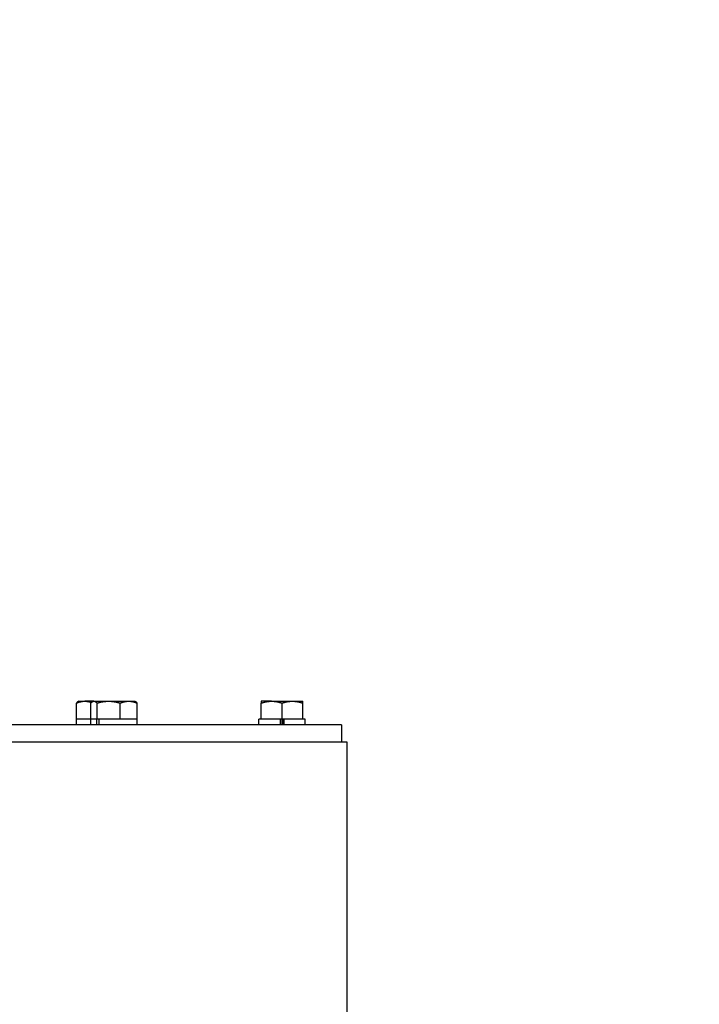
# Model space of a CAD drawing. Extents: x 1 to 669, y 0 to 417.
# Tile 253 of 256: x 338 to 345, y 266 to 276. Entities that reach past the tile are written whole.
import ezdxf

# ---------------------------------------------------------------- set-up
doc = ezdxf.new("R2010")
doc.units = 0
doc.header["$LTSCALE"] = 12
doc.header["$MEASUREMENT"] = 0
doc.layers.add('D', color=2, linetype='CONTINUOUS')
doc.layers.add('X', color=1, linetype='CONTINUOUS')
doc.styles.get("Standard").update_dxf_attribs({"font": 'SIMPLEX.SHX', "width": 0.875})
doc.dimstyles.new('STANDARD$0', dxfattribs={"dimscale": 32, "dimtxt": 0.09375, "dimasz": 0.0625, "dimexe": 0.03125, "dimexo": 0.03125, "dimgap": 0.03125, "dimtad": 1, "dimtih": 1, "dimtoh": 1, "dimdec": 4, "dimzin": 12, "dimdsep": 46, "dimlunit": 5, "dimtxsty": 'Standard', "dimcen": -0.03125, "dimclrd": 256, "dimclre": 256, "dimclrt": 256, "dimadec": 0, "dimazin": 0, "dimtfac": 0.875, "dimtdec": 4, "dimtofl": 0, "dimtmove": 0, "dimatfit": 3, "dimfxl": 1, "dimtolj": 1, "dimtzin": 12, "dimlwd": 13, "dimlwe": 13, "dimarcsym": 0})

# ---------------------------------------------------------------- blocks, each defined once
blk = doc.blocks.new('*D62')
at = {"layer": 'D', "lineweight": 13, "transparency": 16777216}
for p, q in [((327.321, 286.096), (429.405, 286.096)), ((428.405, 284.096), (428.405, 230.339)), ((428.405, 166.588), (428.405, 222.214)), ((374.331, 164.588), (429.405, 164.588))]:
    blk.add_line(p, q, dxfattribs=at)
at = {"layer": 'D', "transparency": 16777216}
for points in [[(428.072, 284.096), (428.738, 284.096), (428.405, 286.096)], [(428.072, 166.588), (428.738, 166.588), (428.405, 164.588)]]:
    blk.add_solid(points, dxfattribs=at)
at = {"layer": 'D', "transparency": 16777216, "insert": (428.405, 226.276), "char_height": 3, "attachment_point": 5}
blk.add_mtext('\\A1;121{\\H0.875x;\\S1/2;}{}{\\C2;%%p1}', dxfattribs=at)
blk = doc.blocks.new('*D68')
at = {"layer": 'D', "lineweight": 13, "transparency": 16777216}
for p, q in [((334.346, 280.342), (334.346, 280.658)), ((372.374, 266.932), (372.374, 280.658)), ((370.374, 279.658), (336.346, 279.658))]:
    blk.add_line(p, q, dxfattribs=at)
at = {"layer": 'D', "transparency": 16777216}
for points in [[(336.346, 279.992), (336.346, 279.325), (334.346, 279.658)], [(370.374, 279.992), (370.374, 279.325), (372.374, 279.658)]]:
    blk.add_solid(points, dxfattribs=at)
at = {"layer": 'D', "transparency": 16777216, "insert": (353.36, 282.158), "char_height": 3, "attachment_point": 5}
blk.add_mtext('\\A1;38{}{\\C2;%%p1}', dxfattribs=at)

msp = doc.modelspace()

# ---------------------------------------------------------------- linework, layer by layer
at = {"layer": 'X'}
for p, q in [((338.48843, 268.77956), (338.48843, 268.948)), ((338.51369, 268.96756), (338.50597, 268.9631)), ((338.51369, 268.96756), (338.57784, 268.96756)), ((338.66605, 268.96756), (338.57784, 268.96756)), ((338.64078, 268.77956), (338.64078, 268.948)), ((338.66605, 268.96756), (338.65832, 268.9631)), ((338.67351, 268.96756), (338.66605, 268.96756)), ((338.67351, 268.96756), (338.82836, 268.96756)), ((338.70623, 268.77956), (338.70623, 268.948)), ((338.82836, 268.96756), (339.0399, 268.96756)), ((338.9505, 268.77956), (338.9505, 268.948)), ((339.0399, 268.96756), (339.10405, 268.96756)), ((339.10405, 268.96756), (339.11177, 268.9631)), ((339.12931, 268.77956), (339.12931, 268.948)), ((340.54799, 268.96756), (340.43849, 268.96756)), ((340.43849, 268.77956), (340.43849, 268.948)), ((340.54799, 268.96756), (340.76699, 268.96756)), ((340.65749, 268.77956), (340.65749, 268.948)), ((340.76699, 268.96756), (340.87649, 268.96756)), ((340.87649, 268.77956), (340.87649, 268.948)), ((341.28341, 268.71756), (327.40841, 268.71756)), ((338.50257, 268.77956), (338.48843, 268.77956)), ((338.48919, 268.71756), (338.48919, 268.77956)), ((338.64078, 268.77956), (338.50257, 268.77956)), ((338.64155, 268.77956), (338.64078, 268.77956)), ((338.69989, 268.77956), (338.64155, 268.77956)), ((338.64155, 268.71756), (338.64155, 268.77956)), ((338.69989, 268.77956), (338.69989, 268.71756)), ((338.70054, 268.77956), (338.69989, 268.77956)), ((338.70623, 268.77956), (338.70054, 268.77956)), ((338.72691, 268.77956), (338.70623, 268.77956)), ((338.93119, 268.77956), (338.72691, 268.77956)), ((338.72691, 268.77956), (338.72691, 268.71756)), ((338.9505, 268.77956), (338.93119, 268.77956)), ((338.96463, 268.77956), (338.9505, 268.77956)), ((339.11517, 268.77956), (338.96463, 268.77956)), ((339.12931, 268.77956), (339.11517, 268.77956)), ((339.12855, 268.71756), (339.12855, 268.77956)), ((340.43849, 268.77956), (340.41399, 268.77956)), ((340.41399, 268.71756), (340.41399, 268.77956)), ((340.4558, 268.77956), (340.43849, 268.77956)), ((340.63838, 268.77956), (340.4558, 268.77956)), ((340.63838, 268.77956), (340.63838, 268.71756)), ((340.63845, 268.77956), (340.63838, 268.77956)), ((340.65749, 268.77956), (340.63845, 268.77956)), ((340.64729, 268.71756), (340.64729, 268.77956)), ((340.67653, 268.77956), (340.65749, 268.77956)), ((340.66769, 268.71756), (340.66769, 268.77956)), ((340.67653, 268.77956), (340.67659, 268.77956)), ((340.85918, 268.77956), (340.67659, 268.77956)), ((340.67659, 268.77956), (340.67659, 268.71756)), ((340.87649, 268.77956), (340.85918, 268.77956)), ((340.90099, 268.77956), (340.87649, 268.77956)), ((340.90099, 268.71756), (340.90099, 268.77956)), ((341.28341, 268.71756), (341.28341, 268.53826)), ((327.34911, 268.53826), (341.34271, 268.53826)), ((341.34271, 268.53826), (341.34271, 261.40076))]:
    msp.add_line(p, q, dxfattribs=at)
for points, weights in [([(338.48843, 268.948), (338.53634, 268.96756), (338.57784, 268.96756)], [1.76277349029, 1.89912449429, 1.89912449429]), ([(338.50597, 268.9631), (338.49768, 268.95831), (338.48843, 268.948)], [1.86620814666, 1.83213063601, 1.76277349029]), ([(338.57784, 268.96756), (338.61123, 268.96756), (338.64787, 268.95523)], [1.89912449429, 1.89912449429, 1.81083301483]), ([(338.64078, 268.948), (338.65832, 268.96756), (338.67351, 268.96756)], [1.76277349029, 1.89912449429, 1.89912449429]), ([(338.67351, 268.96756), (338.6887, 268.96756), (338.70623, 268.948)], [1.89912449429, 1.89912449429, 1.76277349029]), ([(338.70623, 268.948), (338.77168, 268.96756), (338.82836, 268.96756)], [1.76277349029, 1.89912449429, 1.89912449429]), ([(338.82836, 268.96756), (338.88505, 268.96756), (338.9505, 268.948)], [1.89912449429, 1.89912449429, 1.76277349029]), ([(338.9505, 268.948), (338.99841, 268.96756), (339.0399, 268.96756)], [1.76277349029, 1.89912449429, 1.89912449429]), ([(339.0399, 268.96756), (339.0814, 268.96756), (339.12931, 268.948)], [1.89912449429, 1.89912449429, 1.76277349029]), ([(339.12931, 268.948), (339.12006, 268.95831), (339.11177, 268.9631)], [1.76277349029, 1.83213063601, 1.86620814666]), ([(340.43849, 268.96756), (340.43849, 268.96756), (340.43849, 268.948)], [1.89912449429, 1.89912449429, 1.76277349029]), ([(340.43849, 268.948), (340.49717, 268.96756), (340.54799, 268.96756)], [1.76277349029, 1.89912449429, 1.89912449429]), ([(340.54799, 268.96756), (340.59881, 268.96756), (340.65749, 268.948)], [1.89912449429, 1.89912449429, 1.76277349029]), ([(340.65749, 268.948), (340.71617, 268.96756), (340.76699, 268.96756)], [1.76277349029, 1.89912449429, 1.89912449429]), ([(340.76699, 268.96756), (340.81781, 268.96756), (340.87649, 268.948)], [1.89912449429, 1.89912449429, 1.76277349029]), ([(340.87649, 268.948), (340.87649, 268.96756), (340.87649, 268.96756)], [1.76277349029, 1.89912449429, 1.89912449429])]:
    msp.add_rational_spline(points, weights, degree=2, dxfattribs=at)

# ---------------------------------------------------------------- dimensions: what is measured, and where the dimension line sits
at = {"layer": 'D'}
for base, p1, p2, angle, picture, middle in [((428.40503, 164.58826), (326.32086, 286.09602), (373.3314, 164.58826), 90, '*D62', (428.40503, 226.27639)), ((334.34591, 279.65827), (372.37381, 265.93201), (334.34591, 279.34178), 180, '*D68', (353.35986, 279.65827))]:
    dim = msp.add_linear_dim(base=base, p1=p1, p2=p2, angle=angle, text='<>{}{\\C2;%%p1}', dimstyle='STANDARD$0', override={"dimdec": 1, "dimtp": 1, "dimtm": 1, "dimarcsym": 1}, dxfattribs=at)
    dim.commit()
    dim.dimension.update_dxf_attribs({"geometry": picture, "text_midpoint": middle, "dimtype": 160})

doc.saveas('drawing.dxf')
